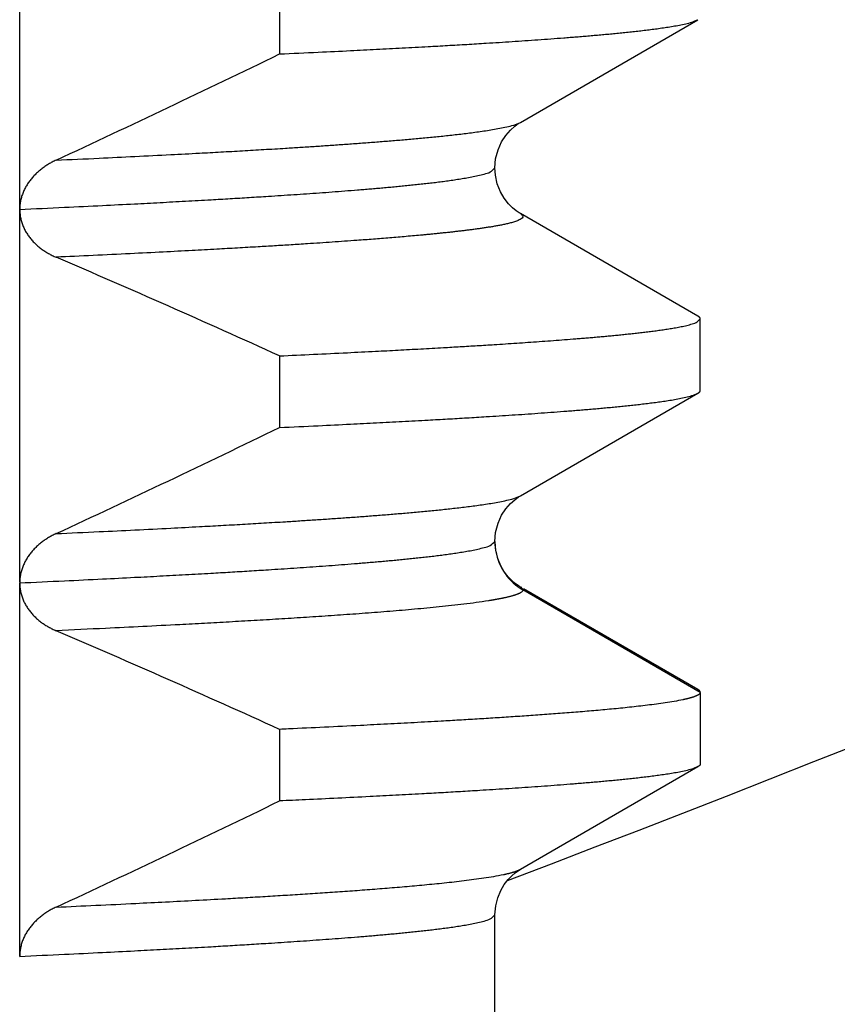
# Model space of a CAD drawing. Header units: millimetres. Extents: x 0 to 1071, y 0 to 742.
# Tile 54 of 130: x 169.95 to 172.14, y 431.06 to 433.7. Entities that reach past the tile are written whole.
import ezdxf

# ---------------------------------------------------------------- set-up
doc = ezdxf.new("R2010")
doc.units = ezdxf.units.MM
doc.header["$LTSCALE"] = 0.454724
doc.layers.add('NoLayerName_001', color=7, linetype='Continuous')
doc.layers.add('NoLayerName_002', color=7, linetype='Continuous')
doc.styles.get("Standard").update_dxf_attribs({"font": 'txt', "bigfont": 'extfont2'})
doc.dimstyles.get("Standard").update_dxf_attribs({"dimtxt": 2.5, "dimasz": 2.5, "dimexe": 1, "dimexo": 1, "dimtad": 1, "dimdec": 3, "dimzin": 0, "dimdsep": 46, "dimtxsty": 'Standard', "dimcen": 2.5, "dimadec": 3, "dimazin": 0, "dimtfac": 0.75, "dimtdec": 3, "dimtmove": 0, "dimatfit": 3, "dimfxl": 1, "dimarcsym": 0})

# ---------------------------------------------------------------- blocks, each defined once
blk = doc.blocks.new('_OPEN30')
at = {"color": 0, "linetype": 'ByBlock', "lineweight": -2}
for p, q in [((-1, 0.267949), (0, 0)), ((0, 0), (-1, -0.267949)), ((0, 0), (-1, 0))]:
    blk.add_line(p, q, dxfattribs=at)
blk = doc.blocks.new('*D128')
at = {"layer": 'Defpoints', "color": 0}
for p in [(221.0196, 487.5), (232.6932, 487.5), (170.65, 428.55)]:
    blk.add_point(p, dxfattribs=at)
at = {"layer": 'NoLayerName_002', "color": 0, "linetype": 'Continuous', "lineweight": 13}
for p, q in [((223.5196, 487.5), (235.1932, 487.5)), ((232.6932, 432.3), (232.6932, 483.75)), ((173.15, 428.55), (235.1932, 428.55))]:
    blk.add_line(p, q, dxfattribs=at)
at = {"layer": 'NoLayerName_002', "color": 0, "lineweight": 13, "xscale": 3.75, "yscale": 3.75, "zscale": 3.75}
for p, rotation in [((232.6932, 487.5), 90), ((232.6932, 428.55), 270)]:
    blk.add_blockref('_OPEN30', p, dxfattribs=dict(at, rotation=rotation))
at = {"layer": 'NoLayerName_002', "color": 0, "lineweight": 13, "insert": (225.0089, 458.025), "char_height": 8.75, "attachment_point": 5, "rotation": 90}
blk.add_mtext('\\W0.8000;５９', dxfattribs=at)

msp = doc.modelspace()

# ---------------------------------------------------------------- linework, layer by layer
at = {"layer": 'NoLayerName_001', "color": 60, "linetype": 'Continuous', "lineweight": 25}
for p, q in [((169.952813, 432.189906), (169.952813, 435.187499)), ((170.648592, 433.796653), (170.648592, 433.604944)), ((171.29335, 433.421906), (171.768872, 433.696763)), ((171.768872, 432.903086), (171.293348, 433.177945)), ((171.775194, 432.70407), (171.775194, 432.895779)), ((170.648592, 432.796653), (170.648592, 432.604944)), ((171.293352, 432.421907), (171.768872, 432.696763)), ((171.225192, 432.299765), (171.225193, 432.299864)), ((171.227221, 432.275772), (171.225193, 432.299864)), ((169.952812, 431.188873), (169.952813, 432.18764)), ((171.293356, 432.17794), (171.300217, 432.170008)), ((171.775194, 431.895779), (171.300217, 432.170008)), ((171.768872, 431.903086), (171.301935, 432.172981)), ((171.775194, 431.895779), (171.775194, 431.70407)), ((170.648592, 431.796653), (170.648592, 431.604944)), ((171.29334, 431.421899), (171.768872, 431.696763)), ((171.225194, 431.299882), (171.225193, 431.299978)), ((171.225194, 429.099924), (171.225194, 431.299871))]:
    msp.add_line(p, q, dxfattribs=at)
for points in [[(171.225187, 433.299869), (171.227186, 433.323903), (171.233534, 433.348415), (171.243081, 433.36969), (171.254381, 433.387095), (171.266612, 433.401163), (171.27823, 433.411569), (171.287826, 433.418506), (171.293303, 433.42188)], [(171.293295, 433.177972), (171.290112, 433.179883), (171.282206, 433.185238), (171.272591, 433.193026), (171.261475, 433.204135), (171.250126, 433.218671), (171.23995, 433.236183), (171.231662, 433.257076), (171.226468, 433.280725), (171.225188, 433.29988)], [(171.225188, 432.299866), (171.227188, 432.323905), (171.233539, 432.348423), (171.243091, 432.369702), (171.254397, 432.387112), (171.266636, 432.401185), (171.278262, 432.411592), (171.287863, 432.418528), (171.293314, 432.421885)], [(171.260339, 432.205423), (171.250044, 432.218794), (171.240617, 432.234844), (171.232652, 432.254007), (171.227221, 432.275772)], [(171.293351, 432.177935), (171.287019, 432.181868), (171.279415, 432.187343), (171.270452, 432.194969), (171.260339, 432.205423)], [(171.225193, 431.299888), (171.227223, 431.324092), (171.232657, 431.345858), (171.240625, 431.365021), (171.250053, 431.381069), (171.260348, 431.394438), (171.270461, 431.404889), (171.279423, 431.412513), (171.287026, 431.417986), (171.293351, 431.421915)]]:
    msp.add_lwpolyline(points, dxfattribs=at)
at = {"layer": 'NoLayerName_001', "color": 7, "linetype": 'Continuous', "lineweight": 25}
msp.add_arc((150, 487.499924), 60, 290.7512459, 321.32289369, dxfattribs=at)
at = {"layer": 'NoLayerName_001', "color": 60, "linetype": 'Continuous', "lineweight": 25}
for centre, radius, start, end in [((152.428948, 471.181458), 41.760625, 294.9583306, 295.8672555), ((157.721777, 404.325719), 31.26814, 65.5802659, 66.7788678), ((152.428712, 470.181955), 41.761175, 294.9583197, 295.8672488), ((171.374309, 432.299922), 0.149116, 180.060148, 186.746356), ((171.37647, 432.300148), 0.151289, 186.735423, 190.16084), ((171.375042, 432.299808), 0.149823, 190.129223, 240.038164), ((157.721164, 403.324326), 31.269663, 65.5802982, 66.7789089), ((152.427514, 469.184484), 41.763974, 294.9582736, 295.8672147)]:
    msp.add_arc(centre, radius, start, end, dxfattribs=at)
for points, knots in [([(170.648592, 433.604944), (170.683192, 433.606551), (170.746629, 433.609447), (170.833121, 433.613651), (170.908075, 433.617417), (170.977257, 433.621025), (171.040666, 433.624469), (171.098304, 433.627723), (171.150172, 433.630757), (171.196271, 433.633561), (171.236601, 433.636106), (171.271166, 433.638356), (171.305726, 433.640678), (171.34028, 433.643082), (171.374828, 433.645581), (171.403611, 433.647753), (171.426633, 433.64955), (171.443897, 433.650928), (171.461159, 433.65234), (171.478418, 433.653789), (171.495673, 433.655281), (171.512924, 433.65682), (171.530169, 433.658412), (171.54741, 433.66006), (171.564644, 433.661771), (171.581872, 433.663547), (171.599091, 433.6654), (171.616301, 433.667344), (171.633499, 433.66939), (171.650682, 433.671562), (171.667844, 433.673888), (171.684982, 433.676392), (171.70208, 433.679154), (171.71914, 433.682183), (171.736054, 433.685838), (171.752986, 433.689761), (171.763511, 433.694615), (171.76887, 433.696763)], [0, 0, 0, 0, 0.10391324, 0.19050764, 0.25978318, 0.32905873, 0.39833427, 0.450291, 0.50224784, 0.55420465, 0.58884248, 0.62348026, 0.65811804, 0.69275583, 0.72739366, 0.76203166, 0.7793508, 0.79667008, 0.81398952, 0.83130899, 0.8486284, 0.86594767, 0.88326676, 0.9005857, 0.91790453, 0.93522337, 0.95254226, 0.96986138, 0.98718098, 1.00450045, 1.02181888, 1.03913661, 1.05645718, 1.07378256, 1.09109543, 1.10841265, 1.12573056, 1.12573056, 1.12573056, 1.12573056]), ([(170.050222, 433.320653), (170.088613, 433.322436), (170.158998, 433.325649), (170.261363, 433.330615), (170.350924, 433.335122), (170.427683, 433.339152), (170.491642, 433.342631), (170.549199, 433.345867), (170.60675, 433.349216), (170.657899, 433.352312), (170.702648, 433.35512), (170.741, 433.357601), (170.779347, 433.360161), (170.817688, 433.362811), (170.856021, 433.365565), (170.887958, 433.367957), (170.913504, 433.369935), (170.93266, 433.371453), (170.951814, 433.373007), (170.970964, 433.374602), (170.99011, 433.376244), (171.009252, 433.377938), (171.028388, 433.379689), (171.047519, 433.381502), (171.066642, 433.383383), (171.085759, 433.385336), (171.104867, 433.387374), (171.123964, 433.389512), (171.143048, 433.391762), (171.162116, 433.39415), (171.181161, 433.396706), (171.20018, 433.399459), (171.219156, 433.402493), (171.238091, 433.405821), (171.256864, 433.409842), (171.27566, 433.414153), (171.287351, 433.419512), (171.293302, 433.42188)], [0, 0, 0, 0, 0.11529593, 0.21137592, 0.30745592, 0.38431992, 0.44196794, 0.49961602, 0.55726423, 0.61491241, 0.65334446, 0.69177648, 0.73020849, 0.76864051, 0.80707258, 0.84550484, 0.86472113, 0.88393757, 0.90315418, 0.92237082, 0.94158738, 0.96080379, 0.98002001, 0.99923606, 1.01845199, 1.03766793, 1.05688394, 1.07610021, 1.09531704, 1.11453367, 1.13374911, 1.15296378, 1.17218175, 1.19140507, 1.21061416, 1.22982824, 1.24904322, 1.24904322, 1.24904322, 1.24904322]), ([(169.952809, 433.188882), (169.992658, 433.190732), (170.066666, 433.194111), (170.169125, 433.19909), (170.2545, 433.203388), (170.328485, 433.207251), (170.396772, 433.210942), (170.459361, 433.214458), (170.516254, 433.217769), (170.567452, 433.220848), (170.612954, 433.223688), (170.652764, 433.226259), (170.686882, 433.228525), (170.720995, 433.23086), (170.755104, 433.233268), (170.789206, 433.235762), (170.823301, 433.238352), (170.851707, 433.2406), (170.874427, 433.242458), (170.891465, 433.243883), (170.9085, 433.24534), (170.925532, 433.246833), (170.942561, 433.248369), (170.959585, 433.249952), (170.976604, 433.251589), (170.993616, 433.253284), (171.010622, 433.255043), (171.027621, 433.256871), (171.044612, 433.258774), (171.061593, 433.260759), (171.078562, 433.262849), (171.095515, 433.265061), (171.112451, 433.267412), (171.129358, 433.269948), (171.146238, 433.272692), (171.163047, 433.27575), (171.179858, 433.27913), (171.196201, 433.283608), (171.213357, 433.287353), (171.220973, 433.296258), (171.225188, 433.299869)], [0, 0, 0, 0, 0.11967638, 0.22225618, 0.30773935, 0.37612589, 0.44451244, 0.51289906, 0.56418918, 0.6154794, 0.66676954, 0.70096288, 0.73515616, 0.7693494, 0.80354264, 0.8377359, 0.87192926, 0.90612291, 0.92321993, 0.94031715, 0.9574146, 0.97451219, 0.99160976, 1.00870719, 1.0258044, 1.04290137, 1.05999813, 1.07709478, 1.09419147, 1.11128827, 1.12838511, 1.14548224, 1.16257992, 1.17967719, 1.19677384, 1.21387034, 1.23097138, 1.24805998, 1.26517317, 1.28182407, 1.28182407, 1.28182407, 1.28182407]), ([(170.05022, 433.320652), (170.0485, 433.319825), (170.045042, 433.318202), (170.039951, 433.315569), (170.034922, 433.312814), (170.029971, 433.309917), (170.025102, 433.306882), (170.020321, 433.303707), (170.015634, 433.300393), (170.011048, 433.296939), (170.006569, 433.293346), (170.002205, 433.289614), (169.997965, 433.285744), (169.993857, 433.281736), (169.989888, 433.27759), (169.986067, 433.273307), (169.982403, 433.268888), (169.978904, 433.264335), (169.97558, 433.259651), (169.97244, 433.25484), (169.969494, 433.249906), (169.966753, 433.244854), (169.964226, 433.239687), (169.961923, 433.234412), (169.959856, 433.229033), (169.958033, 433.22356), (169.956464, 433.218007), (169.955159, 433.212388), (169.954124, 433.206719), (169.953382, 433.201015), (169.952894, 433.195291), (169.952865, 433.191465), (169.952813, 433.189556)], [0, 0, 0, 0, 0.005726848, 0.011457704, 0.017191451, 0.022927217, 0.028664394, 0.034402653, 0.040141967, 0.045882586, 0.051624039, 0.05736518, 0.063105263, 0.068844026, 0.074581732, 0.080319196, 0.086057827, 0.091798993, 0.097541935, 0.103285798, 0.1090304, 0.114776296, 0.120524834, 0.126278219, 0.132039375, 0.137807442, 0.143577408, 0.149344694, 0.155105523, 0.160857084, 0.166597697, 0.172326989, 0.172326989, 0.172326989, 0.172326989]), ([(169.952813, 433.19003), (169.952859, 433.188128), (169.952887, 433.184318), (169.953317, 433.178613), (169.95398, 433.172922), (169.954915, 433.167263), (169.956113, 433.161651), (169.957575, 433.156103), (169.9593, 433.150634), (169.96129, 433.14526), (169.963538, 433.139993), (169.966029, 433.134839), (169.968751, 433.129802), (169.971692, 433.124889), (169.974839, 433.120104), (169.97818, 433.115453), (169.981701, 433.110941), (169.985393, 433.106571), (169.989245, 433.102346), (169.993249, 433.098266), (169.997396, 433.094333), (170.001678, 433.090547), (170.006086, 433.086909), (170.010613, 433.083418), (170.01525, 433.080076), (170.01999, 433.076882), (170.024826, 433.073837), (170.02975, 433.070939), (170.034755, 433.068186), (170.039837, 433.065584), (170.04498, 433.06311), (170.048471, 433.061599), (170.050207, 433.060827)], [0, 0, 0, 0, 0.005706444, 0.011426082, 0.017155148, 0.022889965, 0.028627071, 0.034363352, 0.040096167, 0.045823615, 0.05154696, 0.057269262, 0.062992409, 0.068717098, 0.07444293, 0.080168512, 0.085891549, 0.091610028, 0.097325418, 0.103039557, 0.108753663, 0.114468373, 0.120183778, 0.125899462, 0.131614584, 0.137328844, 0.14304249, 0.148755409, 0.154467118, 0.160176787, 0.16588326, 0.171585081, 0.171585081, 0.171585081, 0.171585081]), ([(171.293344, 433.177945), (171.295631, 433.175235), (171.30434, 433.169999), (171.292465, 433.160864), (171.283161, 433.15743), (171.272396, 433.153909), (171.261758, 433.151173), (171.250966, 433.148702), (171.240143, 433.14649), (171.229279, 433.144457), (171.21839, 433.142568), (171.207482, 433.140795), (171.196559, 433.139117), (171.185623, 433.137524), (171.174676, 433.136005), (171.16372, 433.134552), (171.152757, 433.133152), (171.141789, 433.1318), (171.130815, 433.130492), (171.119837, 433.129225), (171.108855, 433.127996), (171.097868, 433.1268), (171.086879, 433.125635), (171.075886, 433.124498), (171.064891, 433.123388), (171.053893, 433.122304), (171.042893, 433.121243), (171.028224, 433.119857), (171.009882, 433.118175), (170.987866, 433.116229), (170.965844, 433.114347), (170.943817, 433.112525), (170.921786, 433.110756), (170.899751, 433.109035), (170.877712, 433.107358), (170.851997, 433.105451), (170.822604, 433.103335), (170.789531, 433.101031), (170.756453, 433.098798), (170.719696, 433.096379), (170.69396, 433.094764), (170.679255, 433.093828)], [0, 0, 0, 0, 0.010637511, 0.021324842, 0.032359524, 0.043415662, 0.054465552, 0.065517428, 0.07656887, 0.087619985, 0.098671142, 0.109722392, 0.120773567, 0.131824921, 0.142876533, 0.153928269, 0.164979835, 0.176031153, 0.18708234, 0.198133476, 0.209184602, 0.220235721, 0.231286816, 0.242337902, 0.253389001, 0.264440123, 0.275491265, 0.286542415, 0.308644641, 0.330746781, 0.352848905, 0.374951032, 0.397053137, 0.419155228, 0.441257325, 0.463359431, 0.496512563, 0.529665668, 0.562818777, 0.59597188, 0.640175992, 0.640175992, 0.640175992, 0.640175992]), ([(170.679255, 433.093828), (170.664549, 433.092923), (170.635136, 433.091093), (170.587333, 433.088252), (170.535847, 433.085277), (170.477, 433.081994), (170.41079, 433.078422), (170.333537, 433.074404), (170.245239, 433.069989), (170.149574, 433.065377), (170.083337, 433.062355), (170.050219, 433.060822)], [0, 0, 0, 0, 0.044204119, 0.08840823, 0.143663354, 0.198918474, 0.265224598, 0.342581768, 0.430990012, 0.530449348, 0.629908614, 0.629908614, 0.629908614, 0.629908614]), ([(170.648592, 432.796653), (170.67884, 432.798055), (170.739338, 432.800816), (170.825033, 432.804959), (170.90064, 432.808748), (170.966159, 432.812152), (171.026633, 432.815406), (171.082061, 432.818504), (171.132444, 432.821423), (171.177784, 432.824135), (171.218081, 432.826635), (171.253336, 432.828896), (171.283551, 432.83089), (171.313762, 432.832943), (171.343969, 432.835059), (171.37417, 432.837246), (171.404366, 432.839515), (171.429523, 432.841483), (171.449645, 432.843109), (171.464734, 432.844355), (171.479821, 432.845629), (171.494906, 432.846933), (171.509988, 432.848269), (171.525066, 432.849643), (171.540141, 432.85106), (171.555211, 432.852524), (171.570275, 432.854041), (171.585334, 432.855616), (171.600385, 432.857253), (171.61543, 432.858957), (171.630465, 432.860736), (171.64549, 432.862607), (171.6605, 432.864589), (171.675494, 432.866697), (171.690463, 432.86897), (171.705406, 432.871431), (171.720286, 432.874173), (171.735166, 432.877207), (171.749623, 432.88122), (171.764812, 432.884594), (171.771483, 432.892551), (171.775188, 432.895779)], [0, 0, 0, 0, 0.09084168, 0.18168342, 0.25738486, 0.31794603, 0.37850719, 0.4390684, 0.48448941, 0.52991055, 0.57533167, 0.60561236, 0.63589298, 0.66617356, 0.69645412, 0.72673468, 0.75701528, 0.78729604, 0.80243654, 0.81757716, 0.83271796, 0.84785897, 0.86300012, 0.87814127, 0.8932823, 0.90842313, 0.92356375, 0.93870417, 0.95384449, 0.96898485, 0.98412531, 0.99926579, 1.01440648, 1.02954765, 1.04468853, 1.05982896, 1.07496931, 1.09011318, 1.105247, 1.12040083, 1.13514307, 1.13514307, 1.13514307, 1.13514307]), ([(171.775188, 432.895779), (171.775177, 432.895945), (171.775171, 432.896278), (171.775073, 432.89677), (171.774935, 432.897251), (171.774753, 432.897717), (171.774537, 432.898166), (171.774289, 432.898595), (171.774012, 432.899006), (171.773707, 432.8994), (171.773379, 432.899778), (171.773029, 432.90014), (171.772659, 432.900487), (171.772273, 432.90082), (171.771872, 432.901141), (171.771459, 432.901449), (171.771037, 432.901745), (171.770608, 432.902031), (171.770175, 432.902308), (171.769739, 432.902575), (171.769305, 432.902834), (171.769014, 432.903002), (171.76887, 432.903086)], [0, 0, 0, 0, 0.000497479, 0.0009974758, 0.0014990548, 0.0019991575, 0.0024956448, 0.0029905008, 0.0034857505, 0.0039828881, 0.0044829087, 0.0049863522, 0.0054933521, 0.0060036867, 0.0065168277, 0.0070319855, 0.0075481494, 0.0080641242, 0.0085785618, 0.0090899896, 0.0095968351, 0.0100974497, 0.0100974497, 0.0100974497, 0.0100974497]), ([(170.648592, 432.604944), (170.683192, 432.606551), (170.746629, 432.609447), (170.833121, 432.613651), (170.908075, 432.617417), (170.977257, 432.621025), (171.040666, 432.624469), (171.098304, 432.627723), (171.150172, 432.630757), (171.196271, 432.633561), (171.236601, 432.636106), (171.271166, 432.638356), (171.305726, 432.640678), (171.34028, 432.643082), (171.374828, 432.645581), (171.403611, 432.647753), (171.426633, 432.64955), (171.443897, 432.650928), (171.461159, 432.65234), (171.478418, 432.653789), (171.495673, 432.655281), (171.512924, 432.65682), (171.530169, 432.658412), (171.54741, 432.66006), (171.564644, 432.661771), (171.581872, 432.663547), (171.599091, 432.6654), (171.616301, 432.667344), (171.633499, 432.66939), (171.650682, 432.671562), (171.667844, 432.673888), (171.684982, 432.676392), (171.70208, 432.679154), (171.71914, 432.682183), (171.736054, 432.685838), (171.752986, 432.689761), (171.763511, 432.694615), (171.76887, 432.696763)], [0, 0, 0, 0, 0.10391324, 0.19050764, 0.25978318, 0.32905873, 0.39833427, 0.450291, 0.50224784, 0.55420465, 0.58884248, 0.62348026, 0.65811804, 0.69275583, 0.72739366, 0.76203166, 0.7793508, 0.79667008, 0.81398952, 0.83130899, 0.8486284, 0.86594767, 0.88326676, 0.9005857, 0.91790453, 0.93522337, 0.95254226, 0.96986138, 0.98718098, 1.00450045, 1.02181888, 1.03913661, 1.05645718, 1.07378256, 1.09109543, 1.10841265, 1.12573056, 1.12573056, 1.12573056, 1.12573056]), ([(171.76887, 432.696763), (171.769011, 432.696845), (171.769293, 432.697009), (171.76971, 432.697262), (171.770123, 432.697521), (171.770533, 432.69779), (171.770939, 432.69807), (171.771343, 432.698364), (171.771746, 432.698674), (171.772147, 432.699001), (171.772541, 432.699345), (171.772925, 432.699705), (171.773294, 432.700081), (171.773644, 432.700472), (171.77397, 432.700877), (171.774267, 432.701296), (171.774532, 432.701729), (171.774758, 432.702174), (171.774944, 432.702632), (171.77508, 432.703101), (171.775173, 432.703582), (171.775178, 432.703907), (171.775188, 432.70407)], [0, 0, 0, 0, 0.0004902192, 0.0009777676, 0.0014648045, 0.0019535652, 0.0024463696, 0.0029456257, 0.00345381, 0.0039714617, 0.0044955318, 0.0050227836, 0.0055502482, 0.0060752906, 0.0065956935, 0.007109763, 0.0076164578, 0.0081155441, 0.0086077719, 0.009095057, 0.0095806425, 0.0100691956, 0.0100691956, 0.0100691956, 0.0100691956]), ([(170.05022, 432.320652), (170.088611, 432.322435), (170.158996, 432.325648), (170.261362, 432.330615), (170.350924, 432.335121), (170.427683, 432.339151), (170.491642, 432.34263), (170.549199, 432.345866), (170.60675, 432.349215), (170.6579, 432.352311), (170.70265, 432.355119), (170.741002, 432.3576), (170.779349, 432.36016), (170.81769, 432.36281), (170.856023, 432.365564), (170.887961, 432.367956), (170.913506, 432.369934), (170.932663, 432.371452), (170.951816, 432.373006), (170.970967, 432.374601), (170.990113, 432.376243), (171.009255, 432.377937), (171.028391, 432.379688), (171.047522, 432.381501), (171.066646, 432.383383), (171.085762, 432.385336), (171.10487, 432.387374), (171.123967, 432.389511), (171.143052, 432.391762), (171.16212, 432.39415), (171.181165, 432.396706), (171.200184, 432.399459), (171.21916, 432.402494), (171.238095, 432.405821), (171.256868, 432.409843), (171.275664, 432.414154), (171.287355, 432.419513), (171.293306, 432.421883)], [0, 0, 0, 0, 0.11529657, 0.21137708, 0.30745761, 0.38432204, 0.44197038, 0.49961878, 0.55726731, 0.6149158, 0.65334807, 0.6917803, 0.73021252, 0.76864475, 0.80707703, 0.84550951, 0.8647259, 0.88394245, 0.90315917, 0.92237591, 0.94159258, 0.9608091, 0.98002542, 0.99924158, 1.01845762, 1.03767366, 1.05688978, 1.07610616, 1.09532309, 1.11453982, 1.13375537, 1.15297015, 1.17218822, 1.19141166, 1.21062084, 1.22983502, 1.24905011, 1.24905011, 1.24905011, 1.24905011]), ([(169.952806, 432.188882), (169.992652, 432.190732), (170.066655, 432.194111), (170.169107, 432.19909), (170.254477, 432.203387), (170.328456, 432.207249), (170.396738, 432.21094), (170.459323, 432.214455), (170.516212, 432.217766), (170.567406, 432.220845), (170.612906, 432.223685), (170.652713, 432.226255), (170.686828, 432.228522), (170.72094, 432.230856), (170.755046, 432.233264), (170.789146, 432.235757), (170.823239, 432.238347), (170.851643, 432.240595), (170.874361, 432.242452), (170.891398, 432.243877), (170.908432, 432.245333), (170.925463, 432.246827), (170.94249, 432.248362), (170.959513, 432.249945), (170.976531, 432.251581), (170.993542, 432.253276), (171.010547, 432.255034), (171.027545, 432.256862), (171.044534, 432.258764), (171.061514, 432.260749), (171.078482, 432.262837), (171.095435, 432.265048), (171.112369, 432.267398), (171.129276, 432.269933), (171.146154, 432.272675), (171.162963, 432.275732), (171.179771, 432.279112), (171.19612, 432.28358), (171.213259, 432.287344), (171.220948, 432.296177), (171.225192, 432.299765)], [0, 0, 0, 0, 0.1196682, 0.22224099, 0.30771832, 0.37610019, 0.44448206, 0.51286401, 0.56415063, 0.61543734, 0.66672397, 0.70091498, 0.73510592, 0.76929683, 0.80348773, 0.83767865, 0.87186968, 0.90606099, 0.92315685, 0.94025291, 0.95734919, 0.97444561, 0.991542, 1.00863825, 1.02573428, 1.04283007, 1.05992566, 1.07702114, 1.09411666, 1.11121229, 1.12830796, 1.14540394, 1.16250045, 1.17959654, 1.19669199, 1.21378731, 1.23088734, 1.24797421, 1.26508484, 1.2817586, 1.2817586, 1.2817586, 1.2817586]), ([(170.05021, 432.320647), (170.048493, 432.319822), (170.045042, 432.318203), (170.039962, 432.315575), (170.034943, 432.312827), (170.030002, 432.309936), (170.025142, 432.306908), (170.02037, 432.303742), (170.015692, 432.300436), (170.011113, 432.296992), (170.006641, 432.293409), (170.002284, 432.289687), (169.99805, 432.285828), (169.993946, 432.281831), (169.989983, 432.277697), (169.986167, 432.273427), (169.982507, 432.269021), (169.979012, 432.264481), (169.975691, 432.25981), (169.972553, 432.255013), (169.969607, 432.250093), (169.966864, 432.245056), (169.964333, 432.239905), (169.962022, 432.234645), (169.959944, 432.229281), (169.958107, 432.223824), (169.956521, 432.218287), (169.955199, 432.212683), (169.954149, 432.207029), (169.953394, 432.201339), (169.952895, 432.195628), (169.952866, 432.191811), (169.952813, 432.189906)], [0, 0, 0, 0, 0.005714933, 0.011433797, 0.01715552, 0.02287927, 0.028604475, 0.034330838, 0.040058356, 0.045787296, 0.051517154, 0.057246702, 0.062975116, 0.068702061, 0.074427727, 0.080152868, 0.085878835, 0.091607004, 0.097336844, 0.103067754, 0.108799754, 0.114533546, 0.120270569, 0.126013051, 0.13176386, 0.137521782, 0.143281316, 0.149037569, 0.154786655, 0.160525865, 0.166253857, 0.171970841, 0.171970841, 0.171970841, 0.171970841]), ([(169.952813, 432.18764), (169.952867, 432.185766), (169.9529, 432.182012), (169.953397, 432.176395), (169.954149, 432.170798), (169.955195, 432.165238), (169.95651, 432.159729), (169.958088, 432.154287), (169.959916, 432.148925), (169.961987, 432.143658), (169.964289, 432.138496), (169.966814, 432.133444), (169.969551, 432.128509), (169.972492, 432.123695), (169.975627, 432.119007), (169.978947, 432.11445), (169.982443, 432.110029), (169.986107, 432.105748), (169.989929, 432.101609), (169.9939, 432.097612), (169.998011, 432.093757), (170.002254, 432.090046), (170.006619, 432.086478), (170.011098, 432.083054), (170.015683, 432.079774), (170.020366, 432.076638), (170.02514, 432.073646), (170.029999, 432.070797), (170.034937, 432.068089), (170.039949, 432.065528), (170.04502, 432.063091), (170.048462, 432.061603), (170.050174, 432.060842)], [0, 0, 0, 0, 0.005623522, 0.011258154, 0.01690396, 0.022559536, 0.028222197, 0.033888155, 0.039552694, 0.045210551, 0.050860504, 0.056505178, 0.062146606, 0.067786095, 0.073424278, 0.079061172, 0.084696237, 0.090329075, 0.095961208, 0.10159407, 0.107228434, 0.112864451, 0.118501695, 0.124139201, 0.129775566, 0.135410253, 0.141043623, 0.146675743, 0.152306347, 0.157934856, 0.163560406, 0.169181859, 0.169181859, 0.169181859, 0.169181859]), ([(171.300217, 432.170008), (171.300026, 432.169233), (171.299862, 432.167549), (171.298161, 432.165541), (171.296168, 432.163845), (171.293948, 432.162401), (171.291724, 432.161143), (171.289505, 432.160067), (171.287273, 432.159108), (171.285007, 432.158203), (171.282699, 432.157339), (171.280358, 432.156515), (171.277997, 432.15573), (171.275626, 432.154983), (171.273251, 432.154271), (171.270872, 432.153591), (171.26849, 432.152938), (171.266104, 432.152311), (171.263712, 432.151703), (171.261314, 432.151112), (171.258911, 432.150536), (171.256503, 432.149976), (171.254091, 432.149429), (171.251675, 432.148896), (171.249256, 432.148374), (171.246835, 432.147864), (171.244413, 432.147365), (171.241988, 432.146875), (171.239562, 432.146396), (171.237134, 432.145926), (171.234705, 432.145465), (171.232274, 432.145012), (171.229842, 432.144568), (171.227408, 432.144131), (171.224973, 432.143702), (171.222537, 432.14328), (171.2201, 432.142865), (171.217662, 432.142455), (171.215223, 432.142051), (171.213596, 432.141787), (171.212783, 432.141655)], [0, 0, 0, 0, 0.0023944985, 0.0049116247, 0.0076000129, 0.0102881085, 0.0128266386, 0.0152663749, 0.0176782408, 0.0201165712, 0.0225842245, 0.0250699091, 0.0275620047, 0.0300491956, 0.0325279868, 0.0350006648, 0.037469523, 0.0399367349, 0.0424043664, 0.0448738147, 0.0473449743, 0.0498174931, 0.052290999, 0.0547651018, 0.0572393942, 0.0597134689, 0.062187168, 0.0646605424, 0.0671336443, 0.0696065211, 0.0720792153, 0.074551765, 0.077024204, 0.0794965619, 0.0819688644, 0.0844411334, 0.0869133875, 0.0893856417, 0.0918579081, 0.0943301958, 0.0943301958, 0.0943301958, 0.0943301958]), ([(171.2079, 432.140873), (171.196963, 432.139268), (171.175108, 432.1359), (171.142193, 432.131797), (171.109245, 432.127989), (171.076263, 432.124501), (171.043258, 432.121249), (171.010235, 432.118177), (170.977199, 432.115262), (170.944149, 432.112493), (170.911088, 432.109853), (170.878018, 432.107329), (170.84494, 432.104905), (170.811855, 432.102567), (170.767737, 432.099545), (170.71258, 432.095913), (170.646378, 432.091771), (170.580166, 432.08782), (170.513944, 432.084037), (170.447714, 432.080399), (170.370438, 432.076296), (170.282112, 432.071803), (170.171693, 432.066407), (170.094388, 432.06288), (170.050216, 432.060823)], [0, 0, 0, 0, 0.03316483, 0.06633296, 0.09950033, 0.13266573, 0.16583062, 0.19899527, 0.23216002, 0.26532523, 0.29849106, 0.33165751, 0.36482442, 0.39799149, 0.43115832, 0.4974904, 0.56382103, 0.6301509, 0.69648051, 0.76281018, 0.82914004, 0.92863521, 1.0281307, 1.1607911, 1.1607911, 1.1607911, 1.1607911]), ([(171.212783, 432.141655), (171.211969, 432.141523), (171.210342, 432.14126), (171.208714, 432.141002), (171.2079, 432.140873)], [0, 0, 0, 0, 0.00247231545, 0.00494466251, 0.00494466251, 0.00494466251, 0.00494466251]), ([(171.775194, 431.895779), (171.775184, 431.895945), (171.775177, 431.896278), (171.775079, 431.896771), (171.77494, 431.897252), (171.774758, 431.897718), (171.774541, 431.898167), (171.774292, 431.898596), (171.774014, 431.899008), (171.773709, 431.899402), (171.77338, 431.899779), (171.773029, 431.900141), (171.772659, 431.900488), (171.772272, 431.900821), (171.771871, 431.901141), (171.771458, 431.901449), (171.771035, 431.901746), (171.770605, 431.902032), (171.770171, 431.902308), (171.769735, 431.902575), (171.7693, 431.902834), (171.769009, 431.903002), (171.768865, 431.903086)], [0, 0, 0, 0, 0.0004978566, 0.0009982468, 0.0015002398, 0.0020007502, 0.0024976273, 0.0029928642, 0.0034884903, 0.0039860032, 0.0044864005, 0.0049902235, 0.0054976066, 0.0060083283, 0.0065218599, 0.007037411, 0.00755397, 0.0080703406, 0.0085851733, 0.0090969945, 0.0096042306, 0.0101052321, 0.0101052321, 0.0101052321, 0.0101052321]), ([(171.728705, 431.875954), (171.720825, 431.874433), (171.705097, 431.871195), (171.68129, 431.867517), (171.657442, 431.864151), (171.633555, 431.861091), (171.609642, 431.858272), (171.585707, 431.855649), (171.561756, 431.853174), (171.537791, 431.850833), (171.513814, 431.848609), (171.489828, 431.846483), (171.465836, 431.844438), (171.441837, 431.842466), (171.417834, 431.840562), (171.393826, 431.838719), (171.369813, 431.836932), (171.345797, 431.835193), (171.313771, 431.832936), (171.273732, 431.830221), (171.225675, 431.827111), (171.177609, 431.824125), (171.129538, 431.82125), (171.073447, 431.818011), (171.009335, 431.814454), (170.9372, 431.810619), (170.857042, 431.806528), (170.768857, 431.802222), (170.696699, 431.798846), (170.65661, 431.79702), (170.648592, 431.796653)], [0, 0, 0, 0, 0.02407745, 0.04816324, 0.07224982, 0.09633042, 0.12040841, 0.14448605, 0.16856436, 0.19264347, 0.2167232, 0.2408031, 0.26488261, 0.28896172, 0.31304061, 0.3371194, 0.36119817, 0.38527695, 0.40935577, 0.45751354, 0.50567143, 0.55382922, 0.60198689, 0.65014455, 0.72238106, 0.79461764, 0.86685436, 0.96317013, 1.05948575, 1.08356457, 1.08356457, 1.08356457, 1.08356457]), ([(171.775194, 431.895779), (171.775108, 431.895297), (171.775041, 431.894287), (171.774265, 431.892943), (171.77329, 431.891739), (171.772151, 431.890679), (171.770946, 431.889751), (171.769697, 431.888942), (171.768415, 431.888209), (171.767106, 431.887518), (171.76577, 431.886862), (171.764413, 431.886238), (171.763043, 431.885644), (171.761662, 431.885077), (171.760273, 431.884535), (171.758877, 431.884016), (171.757473, 431.883519), (171.756064, 431.883042), (171.754648, 431.882583), (171.753228, 431.88214), (171.751804, 431.881711), (171.750375, 431.881293), (171.748944, 431.880887), (171.74751, 431.880488), (171.746074, 431.880098), (171.744636, 431.879715), (171.743196, 431.87934), (171.741754, 431.878973), (171.74031, 431.878612), (171.738864, 431.878259), (171.737417, 431.877912), (171.735968, 431.877571), (171.734518, 431.877237), (171.733066, 431.876908), (171.731614, 431.876585), (171.73016, 431.876266), (171.72919, 431.876058), (171.728705, 431.875954)], [0, 0, 0, 0, 0.0014690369, 0.0029814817, 0.0045510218, 0.0061208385, 0.0076335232, 0.0091106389, 0.0105812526, 0.0120618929, 0.0135513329, 0.0150455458, 0.0165401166, 0.018032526, 0.0195231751, 0.0210125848, 0.0225011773, 0.023989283, 0.0254771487, 0.0269649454, 0.0284527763, 0.0299406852, 0.0314286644, 0.0329166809, 0.0344047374, 0.0358928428, 0.0373810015, 0.0388692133, 0.0403574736, 0.0418457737, 0.0433341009, 0.0448224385, 0.0463107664, 0.0477990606, 0.049287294, 0.0507754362, 0.0522634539, 0.0522634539, 0.0522634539, 0.0522634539]), ([(171.768865, 431.696763), (171.763506, 431.694615), (171.75298, 431.689762), (171.736049, 431.685836), (171.719136, 431.68218), (171.702076, 431.679152), (171.684977, 431.676391), (171.667839, 431.673887), (171.650678, 431.671561), (171.633495, 431.669389), (171.616297, 431.667343), (171.599087, 431.665399), (171.581868, 431.663546), (171.56464, 431.66177), (171.547406, 431.660059), (171.530166, 431.658411), (171.51292, 431.65682), (171.495669, 431.655281), (171.478414, 431.653789), (171.461156, 431.65234), (171.443894, 431.650928), (171.420875, 431.64909), (171.392095, 431.64687), (171.357552, 431.644319), (171.323001, 431.641869), (171.288444, 431.639507), (171.253881, 431.637222), (171.219315, 431.635007), (171.178982, 431.632499), (171.132881, 431.629733), (171.081011, 431.626736), (171.023371, 431.623517), (170.95996, 431.62011), (170.885012, 431.616238), (170.80429, 431.612234), (170.723561, 431.608376), (170.671659, 431.606007), (170.648592, 431.604944)], [0, 0, 0, 0, 0.01731783, 0.03463501, 0.05194785, 0.06927313, 0.08659363, 0.10391129, 0.12122965, 0.13854904, 0.15586857, 0.17318761, 0.19050643, 0.20782519, 0.22514395, 0.24246281, 0.25978183, 0.27710102, 0.29442036, 0.31173976, 0.32905912, 0.34637833, 0.38101635, 0.41565409, 0.45029174, 0.48492938, 0.519567, 0.55420465, 0.58884235, 0.64079897, 0.69275556, 0.74471203, 0.81398728, 0.88326252, 0.96985656, 1.05645059, 1.12572578, 1.12572578, 1.12572578, 1.12572578]), ([(171.775194, 431.70407), (171.775184, 431.703904), (171.775177, 431.70357), (171.775079, 431.703078), (171.77494, 431.702597), (171.774758, 431.70213), (171.774541, 431.701682), (171.774292, 431.701252), (171.774014, 431.700841), (171.773709, 431.700447), (171.77338, 431.70007), (171.773029, 431.699708), (171.772659, 431.699361), (171.772272, 431.699027), (171.771871, 431.698707), (171.771458, 431.698399), (171.771035, 431.698103), (171.770605, 431.697817), (171.770171, 431.697541), (171.769735, 431.697274), (171.7693, 431.697015), (171.769009, 431.696847), (171.768865, 431.696763)], [0, 0, 0, 0, 0.0004978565, 0.0009982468, 0.0015002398, 0.0020007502, 0.0024976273, 0.0029928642, 0.0034884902, 0.0039860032, 0.0044864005, 0.0049902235, 0.0054976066, 0.0060083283, 0.0065218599, 0.007037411, 0.00755397, 0.0080703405, 0.0085851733, 0.0090969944, 0.0096042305, 0.010105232, 0.010105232, 0.010105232, 0.010105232]), ([(170.050213, 431.320649), (170.085783, 431.322297), (170.156925, 431.325543), (170.254732, 431.330275), (170.34364, 431.334741), (170.423648, 431.338923), (170.494758, 431.342797), (170.556972, 431.346314), (170.610293, 431.349431), (170.663607, 431.352662), (170.716913, 431.356019), (170.770209, 431.359525), (170.814613, 431.362591), (170.85013, 431.365143), (170.876763, 431.367111), (170.903391, 431.369139), (170.930015, 431.371235), (170.956633, 431.373404), (170.983245, 431.375653), (171.009849, 431.37799), (171.036443, 431.380436), (171.063025, 431.383008), (171.089592, 431.385726), (171.116141, 431.388607), (171.142667, 431.391701), (171.169166, 431.395058), (171.19562, 431.398748), (171.222031, 431.40278), (171.239485, 431.406325), (171.248229, 431.40799)], [0, 0, 0, 0, 0.10682331, 0.21364691, 0.29376453, 0.37388201, 0.45399939, 0.50741096, 0.56082252, 0.61423414, 0.66764593, 0.72105769, 0.77446925, 0.80117498, 0.82788069, 0.85458643, 0.88129229, 0.90799839, 0.93470494, 0.96141187, 0.9881186, 1.01482465, 1.04152983, 1.06823431, 1.09493922, 1.12164701, 1.14836123, 1.17507444, 1.20177873, 1.20177873, 1.20177873, 1.20177873]), ([(171.248229, 431.40799), (171.249, 431.408154), (171.250543, 431.40848), (171.252853, 431.408984), (171.255159, 431.4095), (171.257463, 431.410029), (171.259763, 431.410572), (171.26206, 431.411131), (171.264354, 431.411706), (171.266644, 431.412298), (171.268931, 431.412909), (171.271215, 431.41354), (171.273495, 431.414191), (171.275772, 431.414865), (171.278044, 431.41556), (171.280308, 431.416286), (171.282556, 431.417055), (171.284783, 431.417877), (171.286983, 431.41876), (171.289146, 431.419719), (171.291276, 431.420749), (171.292646, 431.421527), (171.293338, 431.421905)], [0, 0, 0, 0, 0.0023650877, 0.0047293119, 0.0070929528, 0.0094563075, 0.0118196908, 0.0141834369, 0.0165479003, 0.0189134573, 0.0212805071, 0.0236494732, 0.026020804, 0.0283949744, 0.0307720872, 0.0331501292, 0.0355267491, 0.0379002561, 0.0402698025, 0.0426355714, 0.044998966, 0.0473627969, 0.0473627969, 0.0473627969, 0.0473627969]), ([(170.050161, 431.320625), (170.048435, 431.319794), (170.044964, 431.318166), (170.039856, 431.315522), (170.034809, 431.312755), (170.029842, 431.309845), (170.024957, 431.306795), (170.020161, 431.303605), (170.015461, 431.300274), (170.010862, 431.296803), (170.006373, 431.293191), (170.002, 431.289439), (169.997751, 431.285548), (169.993635, 431.281517), (169.98966, 431.277349), (169.985833, 431.273043), (169.982163, 431.2686), (169.978659, 431.264022), (169.97533, 431.259312), (169.972188, 431.254475), (169.969244, 431.249515), (169.966508, 431.244436), (169.963992, 431.239242), (169.961707, 431.233939), (169.959664, 431.228531), (169.957874, 431.223029), (169.956341, 431.217447), (169.955072, 431.211801), (169.954071, 431.206105), (169.953356, 431.200376), (169.952889, 431.194628), (169.952861, 431.190789), (169.952812, 431.188873)], [0, 0, 0, 0, 0.005747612, 0.011499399, 0.017254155, 0.023010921, 0.028769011, 0.034528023, 0.040287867, 0.046048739, 0.051810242, 0.057571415, 0.063331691, 0.069090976, 0.074849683, 0.080608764, 0.086369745, 0.092133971, 0.097900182, 0.103666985, 0.10943377, 0.115200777, 0.120969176, 0.126741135, 0.13251972, 0.138304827, 0.144092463, 0.149878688, 0.15565994, 0.161433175, 0.167196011, 0.172946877, 0.172946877, 0.172946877, 0.172946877]), ([(169.952812, 431.188882), (169.992662, 431.190733), (170.06667, 431.194111), (170.169129, 431.19909), (170.254504, 431.203388), (170.328489, 431.207251), (170.396776, 431.210942), (170.459365, 431.214458), (170.516258, 431.217769), (170.567456, 431.220848), (170.612959, 431.223688), (170.652768, 431.226258), (170.686886, 431.228525), (170.721, 431.23086), (170.755108, 431.233268), (170.789211, 431.235762), (170.823306, 431.238352), (170.851712, 431.2406), (170.874432, 431.242458), (170.89147, 431.243883), (170.908505, 431.24534), (170.925537, 431.246833), (170.942566, 431.248369), (170.95959, 431.249952), (170.976609, 431.251589), (170.993621, 431.253284), (171.010628, 431.255042), (171.027626, 431.256871), (171.044617, 431.258773), (171.061598, 431.260759), (171.078567, 431.262848), (171.095521, 431.265059), (171.112456, 431.267411), (171.129364, 431.269947), (171.146243, 431.272691), (171.163053, 431.275749), (171.179864, 431.27913), (171.196207, 431.283609), (171.213361, 431.287357), (171.220979, 431.29626), (171.225194, 431.299871)], [0, 0, 0, 0, 0.11967656, 0.22225653, 0.30773983, 0.37612648, 0.44451313, 0.51289986, 0.56419006, 0.61548036, 0.66677058, 0.70096398, 0.73515731, 0.76935061, 0.8035439, 0.83773721, 0.87193063, 0.90612433, 0.92322138, 0.94031862, 0.9574161, 0.97451372, 0.99161131, 1.00870877, 1.02580601, 1.042903, 1.05999979, 1.07709646, 1.09419319, 1.11129001, 1.12838688, 1.14548404, 1.16258174, 1.17967904, 1.19677572, 1.21387225, 1.23097331, 1.24806195, 1.26517521, 1.28182651, 1.28182651, 1.28182651, 1.28182651])]:
    msp.add_open_spline(points, degree=3, knots=knots, dxfattribs=at)

# ---------------------------------------------------------------- dimensions: what is measured, and where the dimension line sits
at = {"layer": 'NoLayerName_002', "color": 3, "linetype": 'Continuous', "lineweight": 13}
dim = msp.add_linear_dim(base=(232.693237, 487.5), p1=(170.649999, 428.55), p2=(221.019626, 487.5), angle=90, text='\\W0.8000;５９', dimstyle='Standard', override={"dimtxt": 8.75, "dimasz": 3.75, "dimexe": 2.5, "dimexo": 2.5, "dimgap": 2.5, "dimzin": 8, "dimblk": 'OPEN30', "dimclrd": 0, "dimclre": 0, "dimclrt": 0, "dimtp": 0, "dimtm": 0, "dimlwd": 13, "dimlwe": 13}, dxfattribs=at)
dim.commit()
dim.dimension.update_dxf_attribs({"geometry": '*D128', "text_midpoint": (232.693237, 458.025), "dimtype": 160})

doc.saveas('drawing.dxf')
